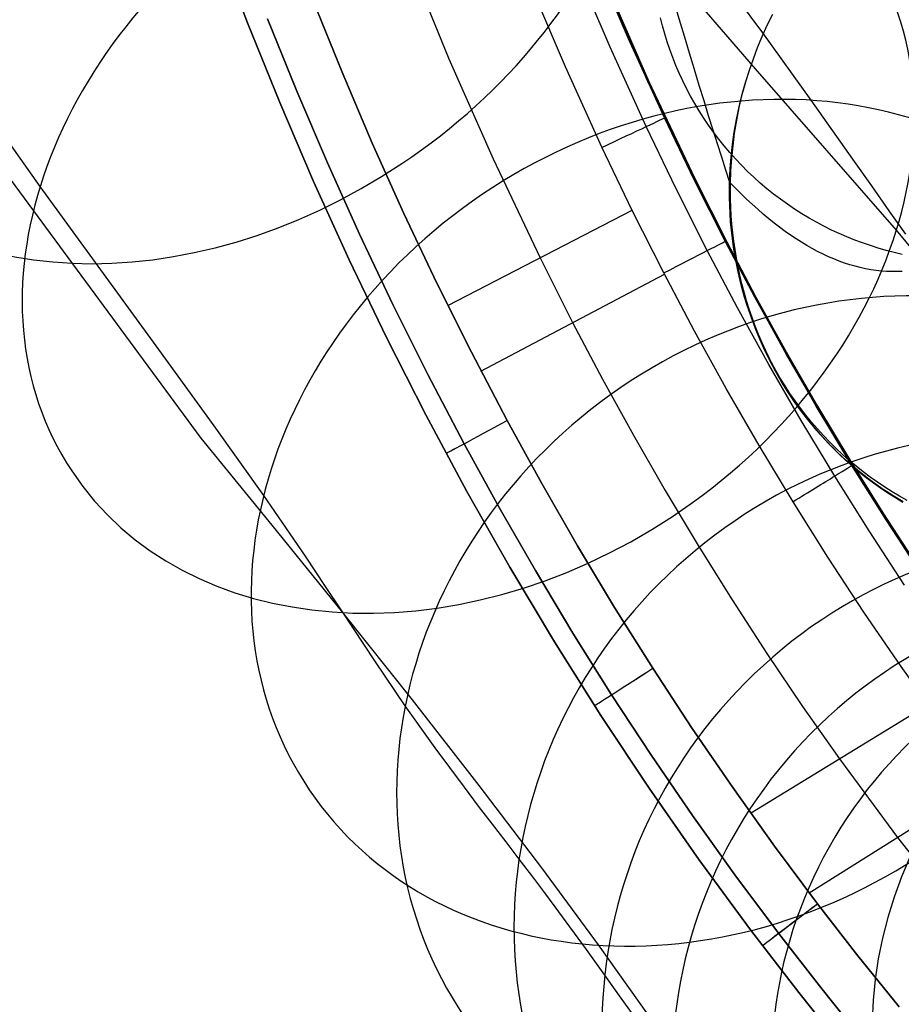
# Model space of a CAD drawing. Extents: x -3677 to -3089, y -67 to 482.
# Tile 4 of 110: x -3594 to -3568, y -8 to 21. Entities that reach past the tile are written whole.
import ezdxf

# ---------------------------------------------------------------- set-up
doc = ezdxf.new("R2010")
doc.units = 0
doc.layers.add('BRACCIOLI', color=97, linetype='CONTINUOUS')
doc.layers.add('CURVA_ORIGIN', color=125, linetype='CONTINUOUS')

msp = doc.modelspace()

# ---------------------------------------------------------------- linework, layer by layer
at = {"layer": 'BRACCIOLI'}
for p, q in [((-3576.641, 22.031, 18.581), (-3575.396, 19.189, 18.581)), ((-3575.396, 19.189, 18.581), (-3574.069, 16.385, 18.581)), ((-3574.069, 16.385, 18.581), (-3573.145, 14.552, 18.581)), ((-3573.145, 14.552, 18.581), (-3572.299, 12.95, 18.581)), ((-3572.299, 12.95, 18.581), (-3571.424, 11.363, 18.581)), ((-3571.424, 11.363, 18.581), (-3570.521, 9.793, 18.581)), ((-3570.521, 9.793, 18.581), (-3569.589, 8.239, 18.581)), ((-3569.589, 8.239, 18.581), (-3568.628, 6.703, 18.581)), ((-3568.628, 6.703, 18.581), (-3567.639, 5.185, 18.581))]:
    msp.add_line(p, q, dxfattribs=at)
at = {"layer": 'CURVA_ORIGIN'}
for p, q in [((-3572.104, 20.591, -69.294), (-3576.992, 27.209, -59.453)), ((-3588.342, 8.872, -40.234), (-3599.488, 23.994, -21.89)), ((-3587.889, 23.206, -12.419), (-3587.004, 20.883, -12.419)), ((-3587.004, 20.883, 18.581), (-3587.889, 23.206, 18.581)), ((-3587.004, 20.883, 3.081), (-3587.889, 23.206, 3.081)), ((-3582.374, 22.773, 20.581), (-3581.179, 19.842, 20.581)), ((-3575.982, 20.418, 18.581), (-3576.967, 22.728, 18.581)), ((-3576.518, 20.182, 19.995), (-3577.508, 22.504, 19.995)), ((-3577.812, 19.612, 20.581), (-3578.815, 21.964, 20.581)), ((-3575.431, 19.189, 17.581), (-3576.676, 22.031, 17.581)), ((-3572.317, 19.556, -40.26), (-3574.342, 21.903, -36.93)), ((-3585.106, 21.522, -14.419), (-3584.269, 19.453, -14.419)), ((-3584.269, 19.453, 20.581), (-3585.106, 21.522, 20.581)), ((-3571.971, 20.814, -117.771), (-3571.815, 21.131, -117.804)), ((-3593.002, 16.146, -59.142), (-3596.411, 20.946, -52.864)), ((-3587.004, 20.883, -12.419), (-3586.071, 18.578, -12.419)), ((-3586.071, 18.578, 18.581), (-3587.004, 20.883, 18.581)), ((-3586.071, 18.578, 3.081), (-3587.004, 20.883, 3.081)), ((-3585.575, 18.911, 19.995), (-3586.422, 21.004, 19.995)), ((-3586.421, 21.004, -13.834), (-3585.575, 18.911, -13.834)), ((-3575.002, 20.799, -92.207), (-3575.061, 21.03, -92.296)), ((-3574.937, 20.568, -92.116), (-3575.002, 20.799, -92.207)), ((-3572.117, 20.493, -117.737), (-3571.971, 20.814, -117.771)), ((-3574.865, 20.338, -92.025), (-3574.937, 20.568, -92.116)), ((-3570.706, 18.643, -72.331), (-3572.104, 20.591, -69.294)), ((-3574.944, 18.133, 18.581), (-3575.982, 20.418, 18.581)), ((-3574.787, 20.109, -91.934), (-3574.865, 20.338, -92.025)), ((-3572.253, 20.166, -117.701), (-3572.117, 20.493, -117.737)), ((-3575.474, 17.885, 19.995), (-3576.518, 20.182, 19.995)), ((-3574.703, 19.881, -91.842), (-3574.787, 20.109, -91.934)), ((-3572.375, 19.845, -117.665), (-3572.253, 20.166, -117.701)), ((-3581.179, 19.842, 20.581), (-3579.902, 16.945, 20.581)), ((-3574.613, 19.654, -91.75), (-3574.703, 19.881, -91.842)), ((-3572.488, 19.519, -117.627), (-3572.375, 19.845, -117.665)), ((-3584.269, 19.453, -14.419), (-3583.394, 17.401, -14.419)), ((-3583.394, 17.401, 20.581), (-3584.269, 19.453, 20.581)), ((-3576.754, 17.284, 20.581), (-3577.812, 19.612, 20.581)), ((-3574.516, 19.429, -91.658), (-3574.613, 19.654, -91.75)), ((-3574.414, 19.206, -91.566), (-3574.516, 19.429, -91.658)), ((-3572.591, 19.191, -117.588), (-3572.488, 19.519, -117.627)), ((-3568.237, 14.887, -47.222), (-3572.317, 19.556, -40.26)), ((-3574.103, 16.385, 17.581), (-3575.431, 19.189, 17.581)), ((-3574.305, 18.985, -91.473), (-3574.414, 19.206, -91.566)), ((-3572.698, 18.815, -117.522), (-3572.594, 19.181, -117.587)), ((-3572.694, 18.808, -117.561), (-3572.594, 19.181, -117.587)), ((-3572.684, 18.859, -117.547), (-3572.591, 19.191, -117.588)), ((-3585.575, 18.911, -13.834), (-3584.689, 16.834, -13.834)), ((-3584.689, 16.834, 19.995), (-3585.575, 18.911, 19.995)), ((-3574.19, 18.766, -91.381), (-3574.305, 18.985, -91.473)), ((-3572.788, 18.449, -117.455), (-3572.698, 18.815, -117.522)), ((-3572.781, 18.435, -117.533), (-3572.694, 18.808, -117.561)), ((-3572.762, 18.54, -117.507), (-3572.684, 18.859, -117.547)), ((-3586.071, 18.578, -12.419), (-3585.091, 16.292, -12.419)), ((-3585.091, 16.292, 18.581), (-3586.071, 18.578, 18.581)), ((-3585.091, 16.292, 3.081), (-3586.071, 18.578, 3.081)), ((-3574.069, 18.551, -91.289), (-3574.19, 18.766, -91.381)), ((-3573.941, 18.338, -91.198), (-3574.069, 18.551, -91.289)), ((-3572.832, 18.219, -117.466), (-3572.762, 18.54, -117.507)), ((-3569.495, 16.936, -75.155), (-3570.706, 18.643, -72.331)), ((-3573.808, 18.128, -91.106), (-3573.941, 18.338, -91.198)), ((-3572.865, 18.084, -117.389), (-3572.788, 18.449, -117.455)), ((-3572.855, 18.064, -117.505), (-3572.781, 18.435, -117.533)), ((-3574.082, 16.341, 18.581), (-3574.944, 18.133, 18.581)), ((-3573.669, 17.921, -91.015), (-3573.808, 18.128, -91.106)), ((-3572.93, 17.721, -117.321), (-3572.865, 18.084, -117.389)), ((-3572.915, 17.695, -117.475), (-3572.855, 18.064, -117.505)), ((-3572.892, 17.897, -117.423), (-3572.832, 18.219, -117.466)), ((-3574.608, 16.083, 19.995), (-3575.474, 17.885, 19.995)), ((-3573.525, 17.718, -90.925), (-3573.669, 17.921, -91.015)), ((-3573.374, 17.519, -90.836), (-3573.525, 17.718, -90.925)), ((-3572.981, 17.361, -117.253), (-3572.93, 17.721, -117.321)), ((-3572.963, 17.328, -117.444), (-3572.915, 17.695, -117.475)), ((-3572.943, 17.573, -117.38), (-3572.892, 17.897, -117.423)), ((-3583.394, 17.401, -14.419), (-3582.479, 15.366, -14.419)), ((-3582.479, 15.366, 20.581), (-3583.394, 17.401, 20.581)), ((-3573.218, 17.324, -90.747), (-3573.374, 17.519, -90.836)), ((-3572.984, 17.247, -117.335), (-3572.943, 17.573, -117.38)), ((-3575.877, 15.458, 20.581), (-3576.754, 17.284, 20.581)), ((-3573.057, 17.133, -90.659), (-3573.218, 17.324, -90.747)), ((-3572.89, 16.946, -90.572), (-3573.057, 17.133, -90.659)), ((-3573.02, 17.003, -117.185), (-3572.981, 17.361, -117.253)), ((-3573.016, 16.921, -117.29), (-3572.984, 17.247, -117.335)), ((-3572.999, 16.965, -117.412), (-3572.963, 17.328, -117.444)), ((-3584.689, 16.834, -13.834), (-3583.763, 14.774, -13.834)), ((-3583.763, 14.774, 19.995), (-3584.689, 16.834, 19.995)), ((-3579.902, 16.945, 20.581), (-3578.544, 14.084, 20.581)), ((-3573.047, 16.65, -117.116), (-3573.02, 17.003, -117.185)), ((-3573.039, 16.594, -117.243), (-3573.016, 16.921, -117.29)), ((-3573.023, 16.605, -117.379), (-3572.999, 16.965, -117.412)), ((-3572.719, 16.764, -90.486), (-3572.89, 16.946, -90.572)), ((-3568.952, 16.166, -76.501), (-3569.495, 16.936, -75.155)), ((-3573.062, 16.301, -117.048), (-3573.047, 16.65, -117.116)), ((-3573.051, 16.267, -117.196), (-3573.039, 16.594, -117.243)), ((-3573.035, 16.25, -117.346), (-3573.023, 16.605, -117.379)), ((-3572.542, 16.587, -90.401), (-3572.719, 16.764, -90.486)), ((-3572.361, 16.415, -90.317), (-3572.542, 16.587, -90.401)), ((-3585.091, 16.292, -12.419), (-3584.063, 14.027, -12.419)), ((-3584.063, 14.027, 18.581), (-3585.091, 16.292, 18.581)), ((-3584.063, 14.027, 3.081), (-3585.091, 16.292, 3.081)), ((-3573.18, 14.552, 17.581), (-3574.103, 16.385, 17.581)), ((-3574.103, 16.385, 17.581), (-3574.103, 16.385, 18.581)), ((-3573.187, 14.567, 18.581), (-3574.082, 16.341, 18.581)), ((-3573.066, 16.07, -117.002), (-3573.062, 16.301, -117.048)), ((-3573.054, 15.941, -117.147), (-3573.051, 16.267, -117.196)), ((-3573.037, 16.015, -117.323), (-3573.035, 16.25, -117.346)), ((-3572.175, 16.248, -90.234), (-3572.361, 16.415, -90.317)), ((-3571.984, 16.086, -90.153), (-3572.175, 16.248, -90.234)), ((-3589.57, 11.429, -65.66), (-3593.002, 16.146, -59.142)), ((-3573.707, 14.298, 19.995), (-3574.608, 16.083, 19.995)), ((-3573.065, 15.836, -116.955), (-3573.066, 16.07, -117.002)), ((-3573.034, 15.778, -117.299), (-3573.037, 16.015, -117.323)), ((-3571.79, 15.93, -90.073), (-3571.984, 16.086, -90.153)), ((-3568.443, 15.446, -77.813), (-3568.952, 16.166, -76.501)), ((-3573.059, 15.601, -116.907), (-3573.065, 15.836, -116.955)), ((-3573.048, 15.614, -117.098), (-3573.054, 15.941, -117.147)), ((-3573.026, 15.539, -117.274), (-3573.034, 15.778, -117.299)), ((-3571.592, 15.779, -89.995), (-3571.79, 15.93, -90.073)), ((-3571.39, 15.634, -89.919), (-3571.592, 15.779, -89.995)), ((-3581.21, 12.703, 20.581), (-3575.881, 15.464, 20.581)), ((-3574.964, 13.649, 20.581), (-3575.877, 15.458, 20.581)), ((-3573.048, 15.364, -116.859), (-3573.059, 15.601, -116.907)), ((-3573.032, 15.288, -117.048), (-3573.048, 15.614, -117.098)), ((-3573.013, 15.298, -117.249), (-3573.026, 15.539, -117.274)), ((-3571.184, 15.495, -89.844), (-3571.39, 15.634, -89.919)), ((-3570.976, 15.362, -89.77), (-3571.184, 15.495, -89.844)), ((-3567.963, 14.768, -79.1), (-3568.443, 15.446, -77.813)), ((-3582.479, 15.366, -14.419), (-3581.525, 13.35, -14.419)), ((-3581.524, 13.35, 20.581), (-3582.479, 15.366, 20.581)), ((-3573.032, 15.126, -116.81), (-3573.048, 15.364, -116.859)), ((-3573.006, 14.964, -116.997), (-3573.032, 15.288, -117.048)), ((-3573.01, 14.886, -116.76), (-3573.032, 15.126, -116.81)), ((-3572.994, 15.056, -117.223), (-3573.013, 15.298, -117.249)), ((-3570.764, 15.235, -89.699), (-3570.976, 15.362, -89.77)), ((-3570.549, 15.113, -89.629), (-3570.764, 15.235, -89.699)), ((-3570.332, 14.998, -89.561), (-3570.549, 15.113, -89.629)), ((-3572.982, 14.646, -116.71), (-3573.01, 14.886, -116.76)), ((-3572.971, 14.64, -116.945), (-3573.006, 14.964, -116.997)), ((-3572.97, 14.812, -117.196), (-3572.994, 15.056, -117.223)), ((-3570.113, 14.889, -89.495), (-3570.332, 14.998, -89.561)), ((-3569.891, 14.786, -89.431), (-3570.113, 14.889, -89.495)), ((-3566.265, 12.496, -50.833), (-3568.237, 14.887, -47.222)), ((-3583.763, 14.774, -13.834), (-3582.797, 12.732, -13.834)), ((-3582.796, 12.732, 19.995), (-3583.763, 14.774, 19.995)), ((-3572.316, 12.918, 18.581), (-3573.187, 14.567, 18.581)), ((-3572.334, 12.95, 17.581), (-3573.18, 14.552, 17.581)), ((-3573.18, 14.552, 17.581), (-3573.18, 14.552, 18.581)), ((-3572.949, 14.404, -116.659), (-3572.982, 14.646, -116.71)), ((-3572.926, 14.318, -116.893), (-3572.971, 14.64, -116.945)), ((-3572.94, 14.568, -117.169), (-3572.97, 14.812, -117.196)), ((-3572.905, 14.322, -117.141), (-3572.94, 14.568, -117.169)), ((-3569.668, 14.69, -89.369), (-3569.891, 14.786, -89.431)), ((-3569.443, 14.599, -89.309), (-3569.668, 14.69, -89.369)), ((-3569.217, 14.515, -89.251), (-3569.443, 14.599, -89.309)), ((-3572.832, 12.64, 19.995), (-3573.707, 14.298, 19.995)), ((-3572.91, 14.162, -116.608), (-3572.949, 14.404, -116.659)), ((-3572.872, 13.998, -116.841), (-3572.926, 14.318, -116.893)), ((-3572.864, 14.076, -117.112), (-3572.905, 14.322, -117.141)), ((-3568.989, 14.437, -89.196), (-3569.217, 14.515, -89.251)), ((-3568.761, 14.365, -89.142), (-3568.989, 14.437, -89.196)), ((-3568.532, 14.3, -89.09), (-3568.761, 14.365, -89.142)), ((-3568.303, 14.24, -89.041), (-3568.532, 14.3, -89.09)), ((-3584.063, 14.027, -12.419), (-3582.985, 11.784, -12.419)), ((-3582.985, 11.784, 18.581), (-3584.063, 14.027, 18.581)), ((-3582.985, 11.784, 3.081), (-3584.063, 14.027, 3.081)), ((-3578.544, 14.084, 20.581), (-3577.6, 12.214, 20.581)), ((-3572.865, 13.919, -116.555), (-3572.91, 14.162, -116.608)), ((-3572.808, 13.681, -116.787), (-3572.872, 13.998, -116.841)), ((-3572.817, 13.83, -117.083), (-3572.864, 14.076, -117.112)), ((-3568.074, 14.186, -88.993), (-3568.303, 14.24, -89.041)), ((-3572.814, 13.676, -116.503), (-3572.865, 13.919, -116.555)), ((-3572.764, 13.583, -117.053), (-3572.817, 13.83, -117.083)), ((-3572.758, 13.433, -116.45), (-3572.814, 13.676, -116.503)), ((-3572.732, 13.35, -116.731), (-3572.808, 13.681, -116.787)), ((-3580.253, 10.81, 20.581), (-3574.949, 13.616, 20.581)), ((-3574.076, 11.968, 20.581), (-3574.964, 13.649, 20.581)), ((-3572.705, 13.336, -117.022), (-3572.764, 13.583, -117.053)), ((-3572.695, 13.191, -116.396), (-3572.758, 13.433, -116.45)), ((-3581.525, 13.35, -14.419), (-3580.53, 11.352, -14.419)), ((-3580.53, 11.352, 20.581), (-3581.524, 13.35, 20.581)), ((-3572.645, 13.023, -116.674), (-3572.732, 13.35, -116.731)), ((-3572.64, 13.09, -116.99), (-3572.705, 13.336, -117.022)), ((-3572.626, 12.948, -116.342), (-3572.695, 13.191, -116.396)), ((-3572.548, 12.699, -116.616), (-3572.645, 13.023, -116.674)), ((-3572.569, 12.844, -116.958), (-3572.64, 13.09, -116.99)), ((-3572.551, 12.707, -116.288), (-3572.626, 12.948, -116.342)), ((-3572.492, 12.598, -116.926), (-3572.569, 12.844, -116.958)), ((-3571.459, 11.363, 17.581), (-3572.334, 12.95, 17.581)), ((-3571.416, 11.287, 18.581), (-3572.316, 12.918, 18.581)), ((-3582.797, 12.732, -13.834), (-3581.79, 10.709, -13.834)), ((-3581.789, 10.709, 19.995), (-3582.796, 12.732, 19.995)), ((-3571.926, 10.999, 19.995), (-3572.832, 12.64, 19.995)), ((-3572.469, 12.466, -116.233), (-3572.551, 12.707, -116.288)), ((-3572.441, 12.379, -116.559), (-3572.548, 12.699, -116.616)), ((-3572.409, 12.354, -116.892), (-3572.492, 12.598, -116.926)), ((-3572.382, 12.226, -116.179), (-3572.469, 12.466, -116.233)), ((-3572.32, 12.055, -116.499), (-3572.441, 12.379, -116.559)), ((-3572.32, 12.11, -116.859), (-3572.409, 12.354, -116.892)), ((-3577.6, 12.214, 20.581), (-3576.735, 10.578, 20.581)), ((-3573.157, 10.304, 20.581), (-3574.076, 11.968, 20.581)), ((-3572.288, 11.988, -116.123), (-3572.382, 12.226, -116.179)), ((-3572.224, 11.869, -116.824), (-3572.32, 12.11, -116.859)), ((-3572.19, 11.736, -116.439), (-3572.32, 12.055, -116.499)), ((-3572.188, 11.751, -116.068), (-3572.288, 11.988, -116.123)), ((-3582.985, 11.784, -12.419), (-3581.846, 9.542, -12.419)), ((-3581.846, 9.542, 18.581), (-3582.985, 11.784, 18.581)), ((-3582.985, 11.784, -12.419), (-3582.985, 11.784, 18.581)), ((-3581.846, 9.542, 3.081), (-3582.985, 11.784, 3.081)), ((-3572.122, 11.629, -116.79), (-3572.224, 11.869, -116.824)), ((-3572.049, 11.421, -116.379), (-3572.19, 11.736, -116.439)), ((-3572.082, 11.516, -116.013), (-3572.188, 11.751, -116.068)), ((-3587.971, 9.225, -68.861), (-3589.57, 11.429, -65.66)), ((-3572.014, 11.391, -116.754), (-3572.122, 11.629, -116.79)), ((-3571.969, 11.284, -115.957), (-3572.082, 11.516, -116.013)), ((-3571.898, 11.112, -116.319), (-3572.049, 11.421, -116.379)), ((-3580.53, 11.352, -14.419), (-3579.496, 9.376, -14.419)), ((-3579.495, 9.376, 20.581), (-3580.53, 11.352, 20.581)), ((-3571.9, 11.155, -116.718), (-3572.014, 11.391, -116.754)), ((-3571.851, 11.054, -115.902), (-3571.969, 11.284, -115.957)), ((-3571.779, 10.921, -116.682), (-3571.9, 11.155, -116.718)), ((-3571.734, 10.804, -116.257), (-3571.898, 11.112, -116.319)), ((-3570.555, 9.793, 17.581), (-3571.459, 11.363, 17.581)), ((-3570.485, 9.673, 18.581), (-3571.416, 11.287, 18.581)), ((-3570.99, 9.376, 19.995), (-3571.926, 10.999, 19.995)), ((-3571.726, 10.826, -115.847), (-3571.851, 11.054, -115.902)), ((-3571.653, 10.691, -116.646), (-3571.779, 10.921, -116.682)), ((-3571.596, 10.602, -115.791), (-3571.726, 10.826, -115.847)), ((-3581.79, 10.709, -13.834), (-3580.742, 8.707, -13.834)), ((-3580.741, 8.707, 19.995), (-3581.789, 10.709, 19.995)), ((-3576.735, 10.578, 20.581), (-3575.842, 8.958, 20.581)), ((-3571.56, 10.502, -116.196), (-3571.734, 10.804, -116.257)), ((-3571.521, 10.463, -116.609), (-3571.653, 10.691, -116.646)), ((-3571.459, 10.381, -115.736), (-3571.596, 10.602, -115.791)), ((-3572.208, 8.658, 20.581), (-3573.157, 10.304, 20.581)), ((-3571.377, 10.206, -116.135), (-3571.56, 10.502, -116.196)), ((-3571.383, 10.239, -116.572), (-3571.521, 10.463, -116.609)), ((-3571.317, 10.163, -115.682), (-3571.459, 10.381, -115.736)), ((-3571.239, 10.018, -116.534), (-3571.383, 10.239, -116.572)), ((-3571.184, 9.918, -116.073), (-3571.377, 10.206, -116.135)), ((-3571.168, 9.949, -115.627), (-3571.317, 10.163, -115.682)), ((-3571.089, 9.801, -116.496), (-3571.239, 10.018, -116.534)), ((-3570.979, 9.635, -116.012), (-3571.184, 9.918, -116.073)), ((-3571.015, 9.738, -115.573), (-3571.168, 9.949, -115.627)), ((-3570.934, 9.588, -116.458), (-3571.089, 9.801, -116.496)), ((-3570.855, 9.532, -115.519), (-3571.015, 9.738, -115.573)), ((-3569.623, 8.239, 17.581), (-3570.555, 9.793, 17.581)), ((-3581.846, 9.542, -12.419), (-3580.656, 7.325, -12.419)), ((-3580.656, 7.325, 18.581), (-3581.846, 9.542, 18.581)), ((-3580.656, 7.325, 3.081), (-3581.846, 9.542, 3.081)), ((-3570.765, 9.359, -115.951), (-3570.979, 9.635, -116.012)), ((-3570.773, 9.379, -116.42), (-3570.934, 9.588, -116.458)), ((-3570.691, 9.33, -115.465), (-3570.855, 9.532, -115.519)), ((-3569.524, 8.077, 18.581), (-3570.485, 9.673, 18.581)), ((-3586.536, 7.208, -71.922), (-3587.971, 9.225, -68.861)), ((-3579.496, 9.376, -14.419), (-3578.495, 7.554, -14.419)), ((-3578.495, 7.554, 20.581), (-3579.495, 9.376, 20.581)), ((-3570.023, 7.77, 19.995), (-3570.99, 9.376, 19.995)), ((-3570.607, 9.175, -116.382), (-3570.773, 9.379, -116.42)), ((-3570.542, 9.092, -115.89), (-3570.765, 9.359, -115.951)), ((-3570.521, 9.133, -115.413), (-3570.691, 9.33, -115.465)), ((-3570.436, 8.975, -116.343), (-3570.607, 9.175, -116.382)), ((-3570.346, 8.94, -115.36), (-3570.521, 9.133, -115.413)), ((-3586.295, 6.349, -43.512), (-3588.342, 8.872, -40.234)), ((-3575.842, 8.958, 20.581), (-3574.921, 7.353, 20.581)), ((-3570.311, 8.833, -115.829), (-3570.542, 9.092, -115.89)), ((-3570.259, 8.78, -116.305), (-3570.436, 8.975, -116.343)), ((-3570.166, 8.753, -115.308), (-3570.346, 8.94, -115.36)), ((-3570.192, 8.707, -115.799), (-3570.311, 8.833, -115.829)), ((-3580.742, 8.707, -13.834), (-3579.728, 6.862, -13.834)), ((-3579.728, 6.862, 19.995), (-3580.741, 8.707, 19.995)), ((-3571.228, 7.03, 20.581), (-3572.208, 8.658, 20.581)), ((-3570.079, 8.59, -116.266), (-3570.259, 8.78, -116.305)), ((-3570.07, 8.584, -115.769), (-3570.192, 8.707, -115.799)), ((-3569.982, 8.57, -115.257), (-3570.166, 8.753, -115.308)), ((-3569.893, 8.406, -116.228), (-3570.079, 8.59, -116.266)), ((-3569.947, 8.462, -115.74), (-3570.07, 8.584, -115.769)), ((-3569.793, 8.393, -115.207), (-3569.982, 8.57, -115.257)), ((-3569.822, 8.343, -115.71), (-3569.947, 8.462, -115.74)), ((-3569.703, 8.226, -116.189), (-3569.893, 8.406, -116.228)), ((-3569.695, 8.226, -115.681), (-3569.822, 8.343, -115.71)), ((-3569.599, 8.222, -115.157), (-3569.793, 8.393, -115.207)), ((-3569.509, 8.053, -116.151), (-3569.703, 8.226, -116.189)), ((-3569.565, 8.112, -115.652), (-3569.695, 8.226, -115.681)), ((-3568.663, 6.703, 17.581), (-3569.623, 8.239, 17.581)), ((-3569.402, 8.056, -115.109), (-3569.599, 8.222, -115.157)), ((-3569.434, 8, -115.622), (-3569.565, 8.112, -115.652)), ((-3568.533, 6.501, 18.581), (-3569.524, 8.077, 18.581)), ((-3569.31, 7.885, -116.113), (-3569.509, 8.053, -116.151)), ((-3569.301, 7.89, -115.594), (-3569.434, 8, -115.622)), ((-3569.201, 7.896, -115.061), (-3569.402, 8.056, -115.109)), ((-3569.026, 6.184, 19.995), (-3570.023, 7.77, 19.995)), ((-3569.108, 7.723, -116.075), (-3569.31, 7.885, -116.113)), ((-3569.168, 7.784, -115.565), (-3569.301, 7.89, -115.594)), ((-3568.996, 7.741, -115.014), (-3569.201, 7.896, -115.061)), ((-3569.032, 7.681, -115.537), (-3569.168, 7.784, -115.565)), ((-3568.903, 7.567, -116.037), (-3569.108, 7.723, -116.075)), ((-3568.788, 7.593, -114.967), (-3568.996, 7.741, -115.014)), ((-3578.495, 7.554, -14.419), (-3577.46, 5.752, -14.419)), ((-3577.46, 5.752, 20.581), (-3578.495, 7.554, 20.581)), ((-3568.895, 7.58, -115.509), (-3569.032, 7.681, -115.537)), ((-3568.694, 7.418, -115.999), (-3568.903, 7.567, -116.037)), ((-3568.757, 7.481, -115.481), (-3568.895, 7.58, -115.509)), ((-3568.576, 7.451, -114.922), (-3568.788, 7.593, -114.967)), ((-3568.616, 7.385, -115.454), (-3568.757, 7.481, -115.481)), ((-3568.481, 7.274, -115.962), (-3568.694, 7.418, -115.999)), ((-3568.362, 7.315, -114.878), (-3568.576, 7.451, -114.922)), ((-3585.898, 6.286, -73.378), (-3586.536, 7.208, -71.922)), ((-3580.656, 7.325, -12.419), (-3579.415, 5.135, -12.419)), ((-3579.415, 5.135, 18.581), (-3580.656, 7.325, 18.581)), ((-3579.415, 5.135, 3.081), (-3580.656, 7.325, 3.081)), ((-3574.921, 7.353, 20.581), (-3573.971, 5.764, 20.581)), ((-3568.474, 7.292, -115.426), (-3568.616, 7.385, -115.454)), ((-3568.266, 7.137, -115.925), (-3568.481, 7.274, -115.962)), ((-3568.331, 7.201, -115.399), (-3568.474, 7.292, -115.426)), ((-3568.145, 7.185, -114.835), (-3568.362, 7.315, -114.878)), ((-3568.186, 7.113, -115.373), (-3568.331, 7.201, -115.399)), ((-3568.049, 7.006, -115.888), (-3568.266, 7.137, -115.925)), ((-3567.925, 7.062, -114.793), (-3568.145, 7.185, -114.835)), ((-3579.728, 6.862, -13.834), (-3578.679, 5.036, -13.834)), ((-3578.679, 5.036, 19.995), (-3579.728, 6.862, 19.995)), ((-3570.217, 5.42, 20.581), (-3571.228, 7.03, 20.581)), ((-3568.042, 7.029, -115.347), (-3568.186, 7.113, -115.373)), ((-3567.673, 5.185, 17.581), (-3568.663, 6.703, 17.581)), ((-3584.246, 3.823, -46.911), (-3586.295, 6.349, -43.512)), ((-3585.311, 5.421, -74.788), (-3585.898, 6.286, -73.378)), ((-3567.513, 4.944, 18.581), (-3568.533, 6.501, 18.581)), ((-3567.999, 4.618, 19.995), (-3569.026, 6.184, 19.995)), ((-3577.46, 5.752, -14.419), (-3576.389, 3.97, -14.419)), ((-3576.389, 3.97, 20.581), (-3577.46, 5.752, 20.581)), ((-3573.971, 5.764, 20.581), (-3572.992, 4.193, 20.581)), ((-3584.766, 4.608, -76.159), (-3585.311, 5.421, -74.788)), ((-3569.175, 3.831, 20.581), (-3570.217, 5.42, 20.581)), ((-3579.415, 5.135, -12.419), (-3578.124, 2.973, -12.419)), ((-3578.124, 2.973, 18.581), (-3579.415, 5.135, 18.581)), ((-3578.124, 2.973, 3.081), (-3579.415, 5.135, 3.081)), ((-3578.679, 5.036, -13.834), (-3577.594, 3.23, -13.834)), ((-3577.595, 3.23, 19.995), (-3578.679, 5.036, 19.995)), ((-3584.258, 3.84, -77.499), (-3584.766, 4.608, -76.159)), ((-3572.992, 4.193, 20.581), (-3571.985, 2.64, 20.581)), ((-3583.321, 2.422, -80.117), (-3584.258, 3.84, -77.499)), ((-3582.235, 1.299, -50.439), (-3584.246, 3.823, -46.911)), ((-3576.389, 3.97, -14.419), (-3575.284, 2.21, -14.419)), ((-3575.285, 2.21, 20.581), (-3576.389, 3.97, 20.581)), ((-3568.102, 2.262, 20.581), (-3569.175, 3.831, 20.581)), ((-3576.475, 1.446, 19.995), (-3577.595, 3.23, 19.995)), ((-3577.594, 3.23, -13.834), (-3576.475, 1.446, -13.834)), ((-3578.124, 2.973, -12.419), (-3576.783, 0.842, -12.419)), ((-3576.783, 0.842, 18.581), (-3578.124, 2.973, 18.581)), ((-3576.783, 0.842, 3.081), (-3578.124, 2.973, 3.081)), ((-3571.985, 2.64, 20.581), (-3570.95, 1.105, 20.581)), ((-3582.443, 1.124, -82.703), (-3583.321, 2.422, -80.117)), ((-3574.145, 0.471, 20.581), (-3575.285, 2.21, 20.581)), ((-3575.284, 2.21, -14.419), (-3574.145, 0.471, -14.419)), ((-3566.999, 0.715, 20.581), (-3568.102, 2.262, 20.581)), ((-3576.475, 1.446, -13.834), (-3575.32, -0.316, -13.834)), ((-3575.32, -0.316, 19.995), (-3576.475, 1.446, 19.995)), ((-3580.303, -1.181, -54.032), (-3582.235, 1.299, -50.439)), ((-3572.453, -1.981, 20.581), (-3567.322, 1.159, 20.581)), ((-3581.579, -0.091, -85.314), (-3582.443, 1.124, -82.703)), ((-3570.95, 1.105, 20.581), (-3569.886, -0.41, 20.581)), ((-3576.783, 0.842, -12.419), (-3575.392, -1.258, -12.419)), ((-3575.392, -1.258, 18.581), (-3576.783, 0.842, 18.581)), ((-3575.392, -1.258, 3.081), (-3576.783, 0.842, 3.081)), ((-3574.145, 0.471, -14.419), (-3572.972, -1.244, -14.419)), ((-3572.971, -1.244, 20.581), (-3574.145, 0.471, 20.581)), ((-3580.732, -1.233, -87.978), (-3581.579, -0.091, -85.314)), ((-3575.32, -0.316, -13.834), (-3574.13, -2.054, -13.834)), ((-3574.13, -2.054, 19.995), (-3575.32, -0.316, 19.995)), ((-3569.886, -0.41, 20.581), (-3568.209, -2.683, 20.581)), ((-3570.761, -4.288, 20.581), (-3565.661, -1.08, 20.581)), ((-3580.32, -1.777, -89.336), (-3580.732, -1.233, -87.978)), ((-3578.495, -3.561, -57.61), (-3580.303, -1.181, -54.032)), ((-3575.392, -1.258, -12.419), (-3573.95, -3.324, -12.419)), ((-3573.95, -3.324, 18.581), (-3575.392, -1.258, 18.581)), ((-3573.95, -3.324, 3.081), (-3575.392, -1.258, 3.081)), ((-3572.972, -1.244, -14.419), (-3571.764, -2.935, -14.419)), ((-3571.764, -2.935, 20.581), (-3572.971, -1.244, 20.581)), ((-3579.917, -2.304, -90.715), (-3580.32, -1.777, -89.336)), ((-3574.13, -2.054, -13.834), (-3572.906, -3.769, -13.834)), ((-3572.906, -3.768, 19.995), (-3574.13, -2.054, 19.995)), ((-3579.526, -2.814, -92.118), (-3579.917, -2.304, -90.715)), ((-3579.148, -3.308, -93.548), (-3579.526, -2.814, -92.118)), ((-3568.209, -2.683, 20.581), (-3566.536, -4.823, 20.581)), ((-3571.764, -2.935, -14.419), (-3570.522, -4.601, -14.419)), ((-3570.522, -4.601, 20.581), (-3571.764, -2.935, 20.581)), ((-3578.785, -3.786, -95.005), (-3579.148, -3.308, -93.548)), ((-3573.95, -3.324, -12.419), (-3572.459, -5.356, -12.419)), ((-3572.459, -5.356, 18.581), (-3573.95, -3.324, 18.581)), ((-3572.459, -5.356, 3.081), (-3573.95, -3.324, 3.081)), ((-3576.855, -5.789, -61.091), (-3578.495, -3.561, -57.61)), ((-3578.437, -4.248, -96.49), (-3578.785, -3.786, -95.005)), ((-3571.647, -5.458, 19.995), (-3572.906, -3.768, 19.995)), ((-3572.906, -3.769, -13.834), (-3571.647, -5.458, -13.834)), ((-3578.105, -4.694, -97.999), (-3578.437, -4.248, -96.49)), ((-3577.787, -5.122, -99.529), (-3578.105, -4.694, -97.999)), ((-3570.522, -4.601, -14.419), (-3569.355, -6.105, -14.419)), ((-3569.354, -6.105, 20.581), (-3570.522, -4.601, 20.581)), ((-3577.199, -5.929, -102.643), (-3577.787, -5.122, -99.529)), ((-3572.459, -5.356, -12.419), (-3571.058, -7.174, -12.419)), ((-3571.058, -7.174, 18.581), (-3572.459, -5.356, 18.581)), ((-3572.459, -5.356, -12.419), (-3572.459, -5.356, 18.581)), ((-3571.058, -7.174, 3.081), (-3572.459, -5.356, 3.081)), ((-3571.647, -5.458, -13.834), (-3570.464, -6.982, -13.834)), ((-3570.463, -6.982, 19.995), (-3571.647, -5.458, 19.995)), ((-3576.672, -6.667, -105.813), (-3577.199, -5.929, -102.643)), ((-3575.411, -7.823, -64.417), (-3576.855, -5.789, -61.091)), ((-3569.355, -6.105, -14.419), (-3568.159, -7.587, -14.419)), ((-3568.159, -7.587, 20.581), (-3569.354, -6.105, 20.581)), ((-3576.2, -7.338, -109.054), (-3576.672, -6.667, -105.813)), ((-3570.464, -6.982, -13.834), (-3569.252, -8.484, -13.834)), ((-3569.252, -8.485, 19.995), (-3570.463, -6.982, 19.995)), ((-3575.747, -7.957, -112.525), (-3576.2, -7.338, -109.054)), ((-3571.058, -7.174, -12.419), (-3569.618, -8.961, -12.419)), ((-3569.618, -8.961, 18.581), (-3571.058, -7.174, 18.581)), ((-3569.618, -8.961, 3.081), (-3571.058, -7.174, 3.081))]:
    msp.add_line(p, q, dxfattribs=at)
at = {"layer": 'CURVA_ORIGIN', "extrusion": (0.3769, -0.564215, -0.73458)}
msp.add_circle((-2969.673, -1506.687, -1336.87), 13.475, dxfattribs=at)
at = {"layer": 'CURVA_ORIGIN', "extrusion": (0.347423, -0.524596, -0.777236)}
msp.add_circle((-2976.736, -1580.166, -1210.794), 13.756, dxfattribs=at)
at = {"layer": 'CURVA_ORIGIN', "extrusion": (0.311345, -0.460718, -0.831145)}
msp.add_circle((-2957.455, -1704.657, -1060.195), 13.801, dxfattribs=at)
at = {"layer": 'CURVA_ORIGIN', "extrusion": (0.26119, -0.364144, -0.893968)}
msp.add_circle((-2900.305, -1894.859, -862.172), 13.937, dxfattribs=at)
at = {"layer": 'CURVA_ORIGIN', "extrusion": (0.206551, -0.261674, -0.942796)}
msp.add_circle((-2801.552, -2109.536, -650.216), 14.007, dxfattribs=at)
at = {"layer": 'CURVA_ORIGIN', "extrusion": (0.156979, -0.17262, -0.972399)}
msp.add_circle((-2641.189, -2349.471, -457.418), 14.011, dxfattribs=at)
at = {"layer": 'CURVA_ORIGIN', "extrusion": (0.11391, -0.096729, -0.988771)}
msp.add_circle((-2312.056, -2695.833, -286.733), 13.773, dxfattribs=at)
at = {"layer": 'CURVA_ORIGIN', "extrusion": (0.089956, -0.056693, -0.994331)}
msp.add_circle((-1905.379, -3004.188, -176.545), 12.972, dxfattribs=at)
at = {"layer": 'CURVA_ORIGIN', "extrusion": (0.06772, -0.022957, -0.99744)}
msp.add_circle((-1149.787, -3369.917, -64.648), 12.103, dxfattribs=at)
at = {"layer": 'CURVA_ORIGIN', "extrusion": (-0.97363, -0.227124, -0.021432)}
for centre, radius, start, end in [((-977.5, -78.529, 3477.647), 154.174, 13.4486, 32.09257), ((-976.772, -78.626, 3470.511), 166.09, 13.32425, 32.24152)]:
    msp.add_arc(centre, radius, start, end, dxfattribs=at)
at = {"layer": 'CURVA_ORIGIN', "extrusion": (-0.424463, 0.905445, 2.06774e-12)}
msp.add_arc((3231.22, 18.581, 1533.848), 2, 89.9998, 179.9998, dxfattribs=at)
at = {"layer": 'CURVA_ORIGIN', "extrusion": (-0.992685, -0.069364, -0.098822)}
msp.add_arc((-675.635, 186.496, 3557.366), 413.264, 0.07696, 6.81038, dxfattribs=at)
at = {"layer": 'CURVA_ORIGIN', "extrusion": (-0.458909, 0.888483, -2.11242e-12)}
msp.add_arc((3170.033, 18.581, 1652.708), 2, 90, 180, dxfattribs=at)
at = {"layer": 'CURVA_ORIGIN', "extrusion": (0.472758, -0.881192, 3.84054e-13)}
msp.add_arc((-3149.791, -12.419, -1700.497), 2, 180.0001, 270.0001, dxfattribs=at)
at = {"layer": 'CURVA_ORIGIN', "extrusion": (-0.472808, 0.881166, 1.8167e-10)}
msp.add_arc((3149.695, 18.581, 1700.675), 2, 0.0001, 90.0001, dxfattribs=at)
at = {"layer": 'CURVA_ORIGIN', "extrusion": (-0.523944, 0.851753, -7.03425e-13)}
msp.add_arc((3038.119, 18.581, 1877.112), 2, 90.0004, 180.0004, dxfattribs=at)
at = {"layer": 'CURVA_ORIGIN', "extrusion": (0.539875, -0.841745, -6.74512e-12)}
msp.add_arc((-3008.286, -12.419, -1932.066), 2, 180.0003, 270.0003, dxfattribs=at)
at = {"layer": 'CURVA_ORIGIN', "extrusion": (-0.539846, 0.841764, -9.92403e-12)}
msp.add_arc((3008.353, 18.581, 1931.962), 2, 359.9995, 89.9995, dxfattribs=at)
at = {"layer": 'CURVA_ORIGIN', "extrusion": (0.605861, -0.795571, 7.84005e-14)}
msp.add_arc((-2843.391, -12.419, -2159.578), 2, 179.9995, 269.9995, dxfattribs=at)
at = {"layer": 'CURVA_ORIGIN', "extrusion": (-0.605774, 0.795636, 4.41477e-11)}
msp.add_arc((2843.624, 18.581, 2159.27), 2, 0.0013, 90.0013, dxfattribs=at)

doc.saveas('drawing.dxf')
